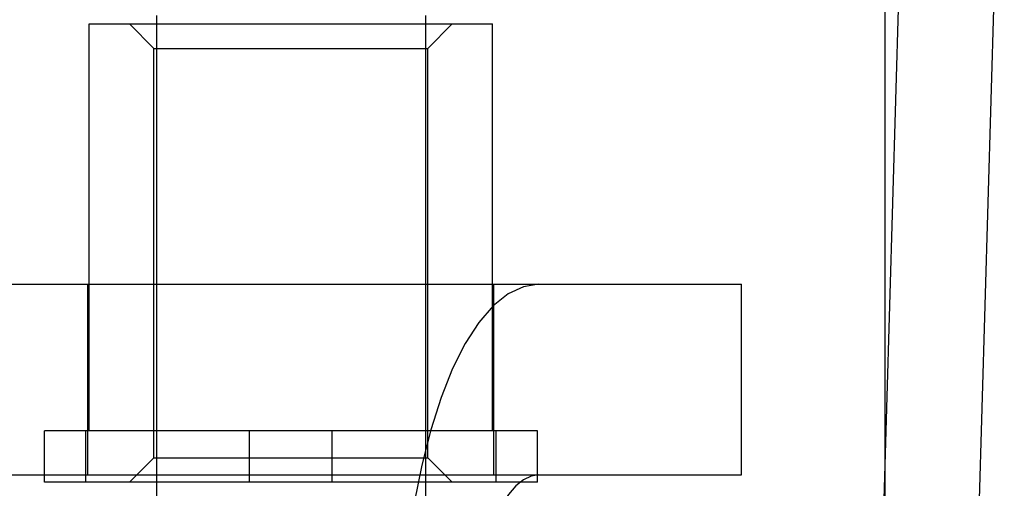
# Model space of a CAD drawing. Header units: inches. Extents: x 0 to 283, y 0 to 183.
# Tile 29 of 116: x 100.072 to 100.475, y 93.847 to 94.039. Entities that reach past the tile are written whole.
import ezdxf

# ---------------------------------------------------------------- set-up
doc = ezdxf.new("R2010")
doc.units = ezdxf.units.IN
doc.header["$LTSCALE"] = 15.583333
doc.header["$MEASUREMENT"] = 0
doc.linetypes.add('HIDDEN', pattern=[0.2, 0.1, -0.1])
doc.layers.add('DEFAULT_2', color=8, linetype='HIDDEN')

msp = doc.modelspace()

# ---------------------------------------------------------------- linework, layer by layer
at = {"layer": 'DEFAULT_2', "color": 8, "linetype": 'HIDDEN'}
for p, q in [((100.4263, 94.45846), (100.4263, 93.51877)), ((100.12837, 94.04034), (100.12837, 93.81684)), ((100.23837, 94.04034), (100.23837, 93.81684)), ((100.10087, 93.87034), (100.10087, 94.03684)), ((100.10087, 94.03684), (100.26587, 94.03684)), ((100.12737, 94.02684), (100.11737, 94.03684)), ((100.23937, 94.02684), (100.24937, 94.03684)), ((100.26587, 93.87034), (100.26587, 94.03684)), ((100.12737, 93.85934), (100.12737, 94.02684)), ((100.12737, 94.02684), (100.23937, 94.02684)), ((100.23937, 93.85934), (100.23937, 94.02684)), ((99.99306, 93.93034), (100.36762, 93.93034)), ((100.10037, 93.85234), (100.10037, 93.93034)), ((100.26637, 93.85234), (100.26637, 93.93034)), ((100.36763, 93.85234), (100.36763, 93.93034)), ((100.08258, 93.84934), (100.08258, 93.87034)), ((100.28416, 93.87034), (100.08258, 93.87034)), ((100.09946, 93.84934), (100.09946, 93.87034)), ((100.16648, 93.84934), (100.16648, 93.87034)), ((100.20026, 93.84934), (100.20026, 93.87034)), ((100.26727, 93.84934), (100.26727, 93.87034)), ((100.28416, 93.84934), (100.28416, 93.87034)), ((100.12737, 93.85934), (100.11737, 93.84934)), ((100.12737, 93.85934), (100.23937, 93.85934)), ((100.23937, 93.85934), (100.24937, 93.84934)), ((99.99306, 93.85234), (100.36762, 93.85234)), ((100.28416, 93.84934), (100.08258, 93.84934))]:
    msp.add_line(p, q, dxfattribs=at)
for points in [[(100.43611, 94.1919), (100.42141, 93.68966)], [(100.45949, 93.67757), (100.45959, 93.67833), (100.45974, 93.67955), (100.45987, 93.68077), (100.45999, 93.68199), (100.46009, 93.68322), (100.46019, 93.68444), (100.46027, 93.68567), (100.46033, 93.6869), (100.46038, 93.68813), (100.4751, 94.19106)], [(100.2848, 93.93034), (100.27842, 93.92932), (100.2722, 93.92638), (100.2661, 93.92146), (100.26024, 93.91469), (100.25468, 93.90611), (100.2495, 93.89587), (100.24477, 93.88405), (100.24053, 93.87085), (100.23686, 93.85639), (100.23379, 93.84089), (100.23136, 93.82452), (100.2296, 93.8075), (100.22854, 93.79014), (100.22818, 93.77234)], [(100.2848, 93.85234), (100.28157, 93.85182), (100.27842, 93.85033), (100.27533, 93.84784), (100.27236, 93.84441), (100.26955, 93.84007), (100.26693, 93.83488), (100.26453, 93.8289), (100.26239, 93.82222), (100.26053, 93.8149), (100.25897, 93.80705), (100.25774, 93.79876), (100.25685, 93.79014), (100.25632, 93.78135), (100.25613, 93.77234)]]:
    msp.add_lwpolyline(points, dxfattribs=at)

doc.saveas('drawing.dxf')
